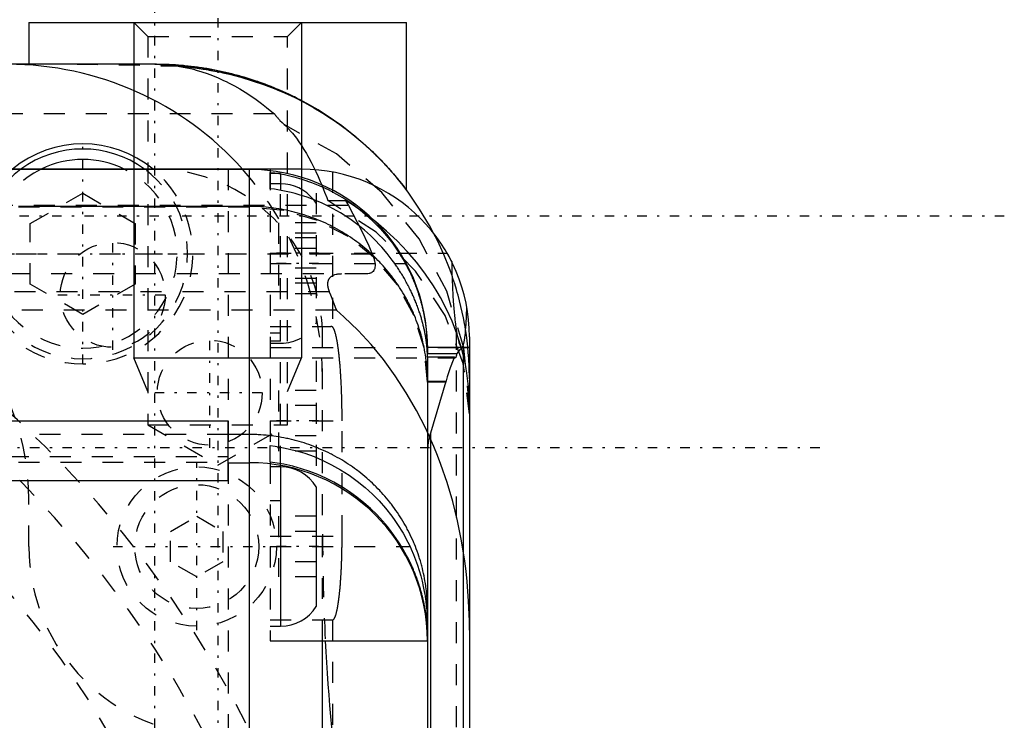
# Model space of a CAD drawing. Extents: x -128 to 128, y -5 to 816.
# Tile 23 of 24: x 36 to 82, y 704 to 737. Entities that reach past the tile are written whole.
import ezdxf

# ---------------------------------------------------------------- set-up
doc = ezdxf.new("R2010")
doc.units = 0
doc.linetypes.add('CENTER', pattern=[1.5, 0.45, -0.5, 0.05, -0.5])
doc.linetypes.add('DASHED', pattern=[2, 1, -1])
for name, color, linetype in [('AM_0', 7, 'CONTINUOUS'), ('AM_10', 7, 'CONTINUOUS'), ('AM_3', 7, 'DASHED'), ('AM_7', 7, 'CENTER')]:
    doc.layers.add(name, color=color, linetype=linetype)

msp = doc.modelspace()

# ---------------------------------------------------------------- linework, layer by layer
at = {"layer": 'AM_0', "color": 7, "linetype": 'CONTINUOUS'}
for p, q in [((36, 737), (36, 735)), ((36, 737), (54, 737)), ((54, 729), (54, 737)), ((42, 735), (29.5, 735)), ((49, 730), (27.986, 730)), ((46.5, 729.986), (27.986, 729.986)), ((46.5, 729.986), (46.5, 630.014)), ((47.5, 729.065), (47.5, 729.847)), ((48, 729.3), (47.5, 729.3)), ((48, 729.3), (48, 728.992)), ((46.5, 728.223), (35.5, 728.223)), ((53.44, 725.5), (53.947, 725.5)), ((57, 722), (57, 638)), ((57, 721.486), (55, 721.486)), ((55, 721.486), (55, 721.202)), ((56.696, 721.476), (56.696, 638.524)), ((57, 721.476), (56.696, 721.476)), ((55, 721.202), (56.394, 721.202)), ((55, 721.032), (55, 680.824)), ((56.296, 721.032), (55, 721.032)), ((55.874, 719.878), (55, 719.878)), ((55.874, 719.878), (55.137, 717.414)), ((55.875, 719.846), (55.874, 719.878)), ((31, 718), (45.5, 718)), ((45.5, 715.139), (45.5, 718)), ((46.5, 717.346), (45.5, 717.346)), ((55.137, 717.414), (55.137, 642.586)), ((47.5, 716.029), (47.5, 716.815)), ((45.5, 716), (46.5, 716)), ((48, 715.8), (47.5, 715.8)), ((48, 715.8), (48, 708.2)), ((45.5, 715.139), (31, 715.139)), ((49.7, 714.854), (49.7, 709.146)), ((53.763, 712), (54.169, 712)), ((47.5, 708.2), (48, 708.2)), ((47.5, 707.5), (55, 707.5)), ((50, 684.5), (50, 707.5))]:
    msp.add_line(p, q, dxfattribs=at)
for points in [[(55.309, 726.919, 0), (55.093, 727.32, 0), (54.625, 728.099, 0), (54.111, 728.85, 0), (53.838, 729.213, 0), (53.553, 729.567, 0), (52.952, 730.25, 0), (52.311, 730.894, 0), (51.632, 731.499, 0), (50.917, 732.062, 0), (50.17, 732.58, 0), (49.785, 732.822, 0), (49.393, 733.052, 0), (48.927, 733.305, 0), (48.792, 733.374, 0), (48.656, 733.442, 0), (48.588, 733.476, 0), (48.52, 733.509, 0), (48.383, 733.574, 0), (48.246, 733.638, 0), (48.108, 733.7, 0), (47.969, 733.761, 0), (47.83, 733.821, 0), (47.76, 733.85, 0), (47.69, 733.879, 0), (47.549, 733.936, 0), (47.408, 733.991, 0), (47.266, 734.045, 0), (47.124, 734.098, 0), (46.981, 734.149, 0), (46.91, 734.174, 0), (46.838, 734.198, 0), (46.694, 734.246, 0), (46.55, 734.293, 0), (46.406, 734.338, 0), (46.26, 734.382, 0), (46.115, 734.425, 0), (46.042, 734.445, 0), (45.969, 734.465, 0), (45.823, 734.505, 0), (45.676, 734.543, 0), (45.529, 734.579, 0), (45.381, 734.614, 0), (45.233, 734.647, 0), (45.159, 734.664, 0), (45.085, 734.679, 0), (44.937, 734.71, 0), (44.788, 734.739, 0), (44.713, 734.753, 0), (44.639, 734.766, 0), (44.489, 734.792, 0), (44.34, 734.816, 0), (44.265, 734.828, 0), (44.19, 734.839, 0), (44.04, 734.861, 0), (43.89, 734.88, 0), (43.739, 734.899, 0), (43.589, 734.916, 0), (43.438, 734.931, 0), (43.362, 734.938, 0), (43.287, 734.945, 0), (43.136, 734.957, 0), (42.985, 734.968, 0), (42.833, 734.977, 0), (42.682, 734.984, 0), (42.53, 734.991, 0), (42.455, 734.993, 0), (42.379, 734.995, 0), (42.227, 734.998, 0), (42.076, 735, 0), (42, 735, 0)], [(47.5, 729.847, 0), (47.726, 729.817, 0), (48.178, 729.739, 0), (48.624, 729.636, 0), (48.844, 729.576, 0), (49.06, 729.511, 0), (49.477, 729.367, 0), (49.873, 729.208, 0), (50.269, 729.024, 0), (50.666, 728.814, 0), (51.058, 728.58, 0), (51.25, 728.454, 0), (51.439, 728.323, 0), (51.803, 728.048, 0), (52.145, 727.759, 0), (52.461, 727.463, 0), (52.759, 727.155, 0), (53.05, 726.82, 0), (53.192, 726.644, 0), (53.33, 726.463, 0), (53.593, 726.087, 0), (53.835, 725.698, 0), (53.947, 725.5, 0)], [(53.44, 725.5, 0), (53.321, 725.665, 0), (53.075, 725.983, 0), (52.819, 726.284, 0), (52.689, 726.427, 0), (52.557, 726.565, 0), (52.287, 726.83, 0), (51.996, 727.091, 0), (51.686, 727.343, 0), (51.361, 727.584, 0), (51.022, 727.81, 0), (50.85, 727.917, 0), (50.675, 728.019, 0), (50.324, 728.208, 0), (49.973, 728.376, 0), (49.626, 728.524, 0), (49.264, 728.659, 0), (48.887, 728.78, 0), (48.694, 728.834, 0), (48.498, 728.885, 0), (48.1, 728.972, 0), (47.7, 729.039, 0), (47.5, 729.065, 0)], [(55, 719.878, 0), (55, 719.939, 0), (54.998, 720.06, 0), (54.994, 720.182, 0), (54.992, 720.242, 0), (54.989, 720.303, 0), (54.982, 720.424, 0), (54.973, 720.545, 0), (54.962, 720.666, 0), (54.949, 720.787, 0), (54.935, 720.907, 0), (54.927, 720.967, 0), (54.919, 721.028, 0), (54.901, 721.148, 0), (54.881, 721.268, 0), (54.86, 721.387, 0), (54.837, 721.506, 0), (54.812, 721.625, 0), (54.799, 721.684, 0), (54.785, 721.744, 0), (54.756, 721.862, 0), (54.726, 721.979, 0), (54.71, 722.038, 0), (54.694, 722.097, 0), (54.66, 722.213, 0), (54.625, 722.33, 0), (54.607, 722.388, 0), (54.588, 722.445, 0), (54.549, 722.561, 0), (54.508, 722.675, 0), (54.466, 722.789, 0), (54.422, 722.903, 0), (54.376, 723.016, 0), (54.353, 723.072, 0), (54.329, 723.128, 0), (54.28, 723.239, 0), (54.23, 723.35, 0), (54.177, 723.46, 0), (54.123, 723.569, 0), (54.068, 723.678, 0), (54.04, 723.732, 0), (54.011, 723.785, 0), (53.952, 723.892, 0), (53.892, 723.998, 0), (53.83, 724.103, 0), (53.767, 724.208, 0), (53.702, 724.311, 0), (53.669, 724.362, 0), (53.635, 724.413, 0), (53.567, 724.515, 0), (53.498, 724.615, 0), (53.427, 724.714, 0), (53.355, 724.813, 0), (53.281, 724.91, 0), (53.244, 724.958, 0), (53.206, 725.007, 0), (53.129, 725.102, 0), (53.051, 725.196, 0), (52.971, 725.289, 0), (52.891, 725.381, 0), (52.808, 725.471, 0), (52.767, 725.516, 0), (52.725, 725.561, 0), (52.64, 725.649, 0), (52.554, 725.736, 0), (52.51, 725.779, 0), (52.467, 725.822, 0), (52.378, 725.907, 0), (52.288, 725.99, 0), (52.243, 726.031, 0), (52.197, 726.072, 0), (52.104, 726.153, 0), (52.011, 726.232, 0), (51.916, 726.31, 0), (51.82, 726.387, 0), (51.723, 726.462, 0), (51.674, 726.499, 0), (51.625, 726.536, 0), (51.526, 726.608, 0), (51.426, 726.679, 0), (51.325, 726.749, 0), (51.222, 726.817, 0), (51.119, 726.884, 0), (51.067, 726.917, 0), (51.015, 726.949, 0), (50.91, 727.013, 0), (50.803, 727.075, 0), (50.696, 727.136, 0), (50.588, 727.195, 0), (50.48, 727.252, 0), (50.425, 727.281, 0), (50.37, 727.308, 0), (50.259, 727.363, 0), (50.148, 727.416, 0), (50.036, 727.467, 0), (49.923, 727.517, 0), (49.81, 727.565, 0), (49.753, 727.588, 0), (49.696, 727.611, 0), (49.581, 727.656, 0), (49.465, 727.699, 0), (49.349, 727.741, 0), (49.232, 727.781, 0), (49.115, 727.819, 0), (49.056, 727.837, 0), (48.997, 727.855, 0), (48.879, 727.89, 0), (48.76, 727.923, 0), (48.7, 727.939, 0), (48.64, 727.955, 0), (48.52, 727.984, 0), (48.4, 728.012, 0), (48.34, 728.026, 0), (48.279, 728.039, 0), (48.158, 728.063, 0), (48.037, 728.086, 0), (47.915, 728.107, 0), (47.793, 728.126, 0), (47.671, 728.144, 0), (47.609, 728.152, 0), (47.548, 728.16, 0), (47.425, 728.174, 0), (47.302, 728.186, 0), (47.179, 728.197, 0), (47.056, 728.206, 0), (46.933, 728.213, 0), (46.871, 728.216, 0), (46.809, 728.218, 0), (46.685, 728.222, 0), (46.562, 728.223, 0), (46.5, 728.223, 0)], [(55.928, 726, 0), (55.968, 725.929, 0), (56.047, 725.788, 0), (56.121, 725.645, 0), (56.157, 725.574, 0)], [(55, 721.032, 0), (55, 721.036, 0), (55, 721.045, 0), (55, 721.054, 0), (55, 721.059, 0), (55, 721.064, 0), (55, 721.076, 0), (55, 721.088, 0), (54.999, 721.1, 0), (54.999, 721.114, 0), (54.999, 721.129, 0), (54.998, 721.136, 0), (54.998, 721.144, 0), (54.998, 721.161, 0), (54.997, 721.178, 0), (54.996, 721.196, 0), (54.996, 721.215, 0), (54.995, 721.235, 0), (54.994, 721.245, 0), (54.994, 721.255, 0), (54.993, 721.277, 0), (54.992, 721.299, 0), (54.991, 721.311, 0), (54.99, 721.322, 0), (54.989, 721.346, 0), (54.987, 721.371, 0), (54.986, 721.384, 0), (54.985, 721.397, 0), (54.983, 721.423, 0), (54.981, 721.45, 0), (54.979, 721.478, 0), (54.976, 721.507, 0), (54.973, 721.536, 0), (54.972, 721.551, 0), (54.97, 721.567, 0), (54.967, 721.598, 0), (54.964, 721.63, 0), (54.96, 721.662, 0), (54.956, 721.696, 0), (54.952, 721.73, 0), (54.949, 721.747, 0), (54.947, 721.765, 0), (54.942, 721.8, 0), (54.937, 721.837, 0), (54.932, 721.874, 0), (54.926, 721.911, 0), (54.92, 721.95, 0), (54.917, 721.969, 0), (54.914, 721.989, 0), (54.907, 722.028, 0), (54.9, 722.068, 0), (54.893, 722.109, 0), (54.885, 722.151, 0), (54.877, 722.193, 0), (54.873, 722.214, 0), (54.869, 722.235, 0), (54.86, 722.279, 0), (54.851, 722.322, 0), (54.841, 722.367, 0), (54.832, 722.412, 0), (54.821, 722.457, 0), (54.816, 722.48, 0), (54.81, 722.503, 0), (54.799, 722.55, 0), (54.787, 722.597, 0), (54.781, 722.62, 0), (54.775, 722.644, 0), (54.763, 722.692, 0), (54.75, 722.741, 0), (54.743, 722.765, 0), (54.736, 722.79, 0), (54.722, 722.84, 0), (54.708, 722.89, 0), (54.693, 722.94, 0), (54.678, 722.991, 0), (54.662, 723.042, 0), (54.654, 723.068, 0), (54.645, 723.094, 0), (54.628, 723.146, 0), (54.611, 723.198, 0), (54.593, 723.25, 0), (54.575, 723.303, 0), (54.556, 723.356, 0), (54.547, 723.382, 0), (54.537, 723.409, 0), (54.517, 723.462, 0), (54.497, 723.516, 0), (54.477, 723.57, 0), (54.455, 723.624, 0), (54.434, 723.678, 0), (54.423, 723.705, 0), (54.411, 723.733, 0), (54.389, 723.787, 0), (54.365, 723.842, 0), (54.342, 723.897, 0), (54.317, 723.952, 0), (54.293, 724.007, 0), (54.28, 724.035, 0), (54.268, 724.062, 0), (54.242, 724.118, 0), (54.216, 724.173, 0), (54.189, 724.228, 0), (54.162, 724.283, 0), (54.135, 724.338, 0), (54.121, 724.366, 0), (54.107, 724.393, 0), (54.078, 724.448, 0), (54.049, 724.504, 0), (54.035, 724.531, 0), (54.02, 724.559, 0), (53.99, 724.614, 0), (53.96, 724.669, 0), (53.945, 724.696, 0), (53.929, 724.723, 0), (53.898, 724.778, 0), (53.867, 724.833, 0), (53.835, 724.887, 0), (53.803, 724.941, 0), (53.77, 724.995, 0), (53.753, 725.022, 0), (53.737, 725.049, 0), (53.703, 725.103, 0), (53.669, 725.157, 0), (53.635, 725.21, 0), (53.6, 725.263, 0), (53.565, 725.316, 0), (53.548, 725.343, 0), (53.53, 725.369, 0), (53.494, 725.422, 0), (53.458, 725.474, 0), (53.44, 725.5, 0)], [(53.947, 725.5, 0), (53.96, 725.476, 0), (53.986, 725.428, 0), (54.012, 725.38, 0), (54.025, 725.355, 0), (54.037, 725.331, 0), (54.062, 725.283, 0), (54.087, 725.234, 0), (54.111, 725.185, 0), (54.136, 725.136, 0), (54.159, 725.087, 0), (54.171, 725.063, 0), (54.183, 725.038, 0), (54.206, 724.989, 0), (54.228, 724.939, 0), (54.251, 724.89, 0), (54.273, 724.84, 0), (54.294, 724.79, 0), (54.305, 724.766, 0), (54.315, 724.741, 0), (54.336, 724.691, 0), (54.357, 724.641, 0), (54.367, 724.616, 0), (54.377, 724.591, 0), (54.397, 724.542, 0), (54.416, 724.492, 0), (54.426, 724.467, 0), (54.435, 724.442, 0), (54.454, 724.392, 0), (54.472, 724.343, 0), (54.49, 724.293, 0), (54.508, 724.243, 0), (54.525, 724.194, 0), (54.534, 724.169, 0), (54.542, 724.144, 0), (54.559, 724.095, 0), (54.575, 724.045, 0), (54.591, 723.996, 0), (54.606, 723.946, 0), (54.621, 723.897, 0), (54.629, 723.873, 0), (54.636, 723.848, 0), (54.65, 723.799, 0), (54.664, 723.751, 0), (54.678, 723.702, 0), (54.691, 723.654, 0), (54.704, 723.606, 0), (54.71, 723.582, 0), (54.716, 723.558, 0), (54.728, 723.511, 0), (54.74, 723.463, 0), (54.752, 723.416, 0), (54.763, 723.369, 0), (54.774, 723.323, 0), (54.779, 723.299, 0), (54.784, 723.276, 0), (54.794, 723.23, 0), (54.804, 723.184, 0), (54.814, 723.139, 0), (54.823, 723.094, 0), (54.832, 723.049, 0), (54.836, 723.026, 0), (54.84, 723.004, 0), (54.849, 722.96, 0), (54.857, 722.916, 0), (54.86, 722.894, 0), (54.864, 722.872, 0), (54.872, 722.828, 0), (54.879, 722.785, 0), (54.882, 722.764, 0), (54.886, 722.743, 0), (54.892, 722.7, 0), (54.899, 722.658, 0), (54.905, 722.616, 0), (54.911, 722.575, 0), (54.916, 722.534, 0), (54.919, 722.513, 0), (54.922, 722.493, 0), (54.927, 722.453, 0), (54.932, 722.413, 0), (54.936, 722.374, 0), (54.941, 722.335, 0), (54.945, 722.297, 0), (54.947, 722.278, 0), (54.949, 722.259, 0), (54.953, 722.221, 0), (54.956, 722.184, 0), (54.96, 722.148, 0), (54.963, 722.112, 0), (54.966, 722.076, 0), (54.967, 722.059, 0), (54.969, 722.041, 0), (54.971, 722.007, 0), (54.974, 721.973, 0), (54.976, 721.939, 0), (54.979, 721.906, 0), (54.981, 721.874, 0), (54.982, 721.858, 0), (54.982, 721.842, 0), (54.984, 721.811, 0), (54.986, 721.78, 0), (54.987, 721.749, 0), (54.989, 721.72, 0), (54.99, 721.69, 0), (54.991, 721.676, 0), (54.991, 721.662, 0), (54.992, 721.633, 0), (54.993, 721.606, 0), (54.994, 721.592, 0), (54.994, 721.579, 0), (54.995, 721.552, 0), (54.996, 721.526, 0), (54.996, 721.514, 0), (54.997, 721.501, 0), (54.997, 721.476, 0), (54.998, 721.452, 0), (54.998, 721.429, 0), (54.998, 721.406, 0), (54.999, 721.383, 0), (54.999, 721.372, 0), (54.999, 721.362, 0), (54.999, 721.34, 0), (55, 721.32, 0), (55, 721.3, 0), (55, 721.281, 0), (55, 721.262, 0), (55, 721.253, 0), (55, 721.244, 0), (55, 721.227, 0), (55, 721.21, 0), (55, 721.202, 0)], [(56.696, 721.476, 0), (56.646, 721.456, 0), (56.545, 721.385, 0), (56.444, 721.273, 0), (56.394, 721.202, 0)], [(56.296, 721.032, 0), (56.225, 720.886, 0), (56.085, 720.531, 0), (55.944, 720.094, 0), (55.875, 719.846, 0)], [(56.324, 721, 0), (56.32, 721.001, 0), (56.31, 721.008, 0), (56.301, 721.023, 0), (56.296, 721.032, 0)], [(56.394, 721.202, 0), (56.392, 721.191, 0), (56.388, 721.17, 0), (56.385, 721.15, 0), (56.383, 721.141, 0), (56.381, 721.131, 0), (56.377, 721.114, 0), (56.373, 721.098, 0), (56.369, 721.083, 0), (56.365, 721.069, 0), (56.362, 721.057, 0), (56.36, 721.051, 0), (56.358, 721.045, 0), (56.354, 721.035, 0), (56.35, 721.027, 0), (56.346, 721.019, 0), (56.342, 721.013, 0), (56.338, 721.008, 0), (56.336, 721.006, 0), (56.334, 721.004, 0), (56.33, 721.001, 0), (56.326, 721, 0), (56.324, 721, 0)], [(55, 708.967, 0), (55, 709.028, 0), (54.998, 709.15, 0), (54.994, 709.272, 0), (54.992, 709.333, 0), (54.989, 709.394, 0), (54.982, 709.516, 0), (54.973, 709.638, 0), (54.962, 709.759, 0), (54.949, 709.881, 0), (54.935, 710.002, 0), (54.927, 710.062, 0), (54.919, 710.122, 0), (54.901, 710.243, 0), (54.881, 710.363, 0), (54.86, 710.483, 0), (54.836, 710.603, 0), (54.811, 710.722, 0), (54.798, 710.781, 0), (54.785, 710.841, 0), (54.756, 710.959, 0), (54.726, 711.077, 0), (54.71, 711.136, 0), (54.694, 711.195, 0), (54.66, 711.312, 0), (54.625, 711.428, 0), (54.607, 711.487, 0), (54.588, 711.545, 0), (54.549, 711.66, 0), (54.508, 711.775, 0), (54.466, 711.89, 0), (54.422, 712.004, 0), (54.376, 712.118, 0), (54.353, 712.174, 0), (54.329, 712.23, 0), (54.28, 712.343, 0), (54.229, 712.454, 0), (54.177, 712.565, 0), (54.123, 712.674, 0), (54.067, 712.783, 0), (54.039, 712.838, 0), (54.01, 712.892, 0), (53.951, 712.999, 0), (53.891, 713.105, 0), (53.829, 713.21, 0), (53.766, 713.315, 0), (53.701, 713.419, 0), (53.668, 713.47, 0), (53.635, 713.521, 0), (53.567, 713.623, 0), (53.498, 713.723, 0), (53.427, 713.823, 0), (53.355, 713.922, 0), (53.281, 714.019, 0), (53.243, 714.068, 0), (53.206, 714.116, 0), (53.129, 714.211, 0), (53.051, 714.306, 0), (52.972, 714.399, 0), (52.891, 714.491, 0), (52.809, 714.582, 0), (52.767, 714.628, 0), (52.725, 714.672, 0), (52.64, 714.761, 0), (52.554, 714.849, 0), (52.51, 714.892, 0), (52.466, 714.935, 0), (52.377, 715.02, 0), (52.287, 715.104, 0), (52.242, 715.146, 0), (52.196, 715.187, 0), (52.103, 715.268, 0), (52.01, 715.347, 0), (51.915, 715.426, 0), (51.819, 715.503, 0), (51.722, 715.578, 0), (51.673, 715.615, 0), (51.624, 715.652, 0), (51.525, 715.725, 0), (51.425, 715.796, 0), (51.324, 715.866, 0), (51.222, 715.934, 0), (51.119, 716.001, 0), (51.067, 716.034, 0), (51.015, 716.066, 0), (50.91, 716.13, 0), (50.804, 716.193, 0), (50.697, 716.254, 0), (50.589, 716.313, 0), (50.48, 716.371, 0), (50.425, 716.399, 0), (50.37, 716.427, 0), (50.26, 716.482, 0), (50.149, 716.535, 0), (50.037, 716.586, 0), (49.924, 716.636, 0), (49.81, 716.685, 0), (49.753, 716.708, 0), (49.695, 716.731, 0), (49.58, 716.777, 0), (49.464, 716.82, 0), (49.348, 716.862, 0), (49.231, 716.902, 0), (49.114, 716.94, 0), (49.055, 716.959, 0), (48.996, 716.977, 0), (48.877, 717.012, 0), (48.759, 717.045, 0), (48.699, 717.061, 0), (48.639, 717.076, 0), (48.52, 717.106, 0), (48.399, 717.134, 0), (48.339, 717.148, 0), (48.279, 717.16, 0), (48.158, 717.185, 0), (48.037, 717.208, 0), (47.915, 717.229, 0), (47.793, 717.248, 0), (47.671, 717.266, 0), (47.61, 717.274, 0), (47.549, 717.282, 0), (47.426, 717.296, 0), (47.303, 717.309, 0), (47.18, 717.319, 0), (47.057, 717.328, 0), (46.933, 717.335, 0), (46.872, 717.338, 0), (46.81, 717.34, 0), (46.686, 717.344, 0), (46.562, 717.346, 0), (46.5, 717.346, 0)], [(55.137, 717.414, 0), (55.095, 717.261, 0), (55.034, 716.956, 0), (55.004, 716.651, 0), (55, 716.498, 0)], [(47.5, 716.815, 0), (47.74, 716.783, 0), (48.22, 716.698, 0), (48.694, 716.584, 0), (48.926, 716.518, 0), (49.153, 716.447, 0), (49.591, 716.288, 0), (50.009, 716.11, 0), (50.43, 715.903, 0), (50.85, 715.667, 0), (51.261, 715.404, 0), (51.461, 715.263, 0), (51.656, 715.118, 0), (52.027, 714.815, 0), (52.372, 714.501, 0), (52.69, 714.177, 0), (53.001, 713.826, 0), (53.299, 713.447, 0), (53.442, 713.25, 0), (53.579, 713.048, 0), (53.835, 712.634, 0), (54.065, 712.212, 0), (54.169, 712, 0)], [(53.763, 712, 0), (53.647, 712.186, 0), (53.401, 712.548, 0), (53.137, 712.895, 0), (53.001, 713.062, 0), (52.862, 713.223, 0), (52.58, 713.527, 0), (52.288, 713.812, 0), (51.972, 714.091, 0), (51.634, 714.361, 0), (51.278, 714.617, 0), (51.095, 714.738, 0), (50.91, 714.854, 0), (50.533, 715.07, 0), (50.153, 715.262, 0), (49.777, 715.431, 0), (49.395, 715.58, 0), (48.992, 715.714, 0), (48.785, 715.775, 0), (48.575, 715.831, 0), (48.147, 715.927, 0), (47.716, 716.001, 0), (47.5, 716.029, 0)], [(55, 707.742, 0), (55, 707.751, 0), (55, 707.769, 0), (55, 707.787, 0), (55, 707.797, 0), (55, 707.807, 0), (54.999, 707.826, 0), (54.999, 707.847, 0), (54.999, 707.868, 0), (54.998, 707.889, 0), (54.998, 707.912, 0), (54.997, 707.923, 0), (54.997, 707.934, 0), (54.996, 707.958, 0), (54.996, 707.981, 0), (54.995, 708.006, 0), (54.994, 708.031, 0), (54.992, 708.057, 0), (54.992, 708.07, 0), (54.991, 708.083, 0), (54.99, 708.11, 0), (54.988, 708.137, 0), (54.987, 708.151, 0), (54.987, 708.165, 0), (54.985, 708.193, 0), (54.983, 708.222, 0), (54.982, 708.237, 0), (54.981, 708.252, 0), (54.978, 708.282, 0), (54.976, 708.312, 0), (54.973, 708.343, 0), (54.971, 708.375, 0), (54.968, 708.407, 0), (54.966, 708.423, 0), (54.965, 708.439, 0), (54.961, 708.472, 0), (54.958, 708.506, 0), (54.954, 708.54, 0), (54.95, 708.574, 0), (54.946, 708.609, 0), (54.944, 708.627, 0), (54.942, 708.644, 0), (54.937, 708.68, 0), (54.932, 708.717, 0), (54.927, 708.753, 0), (54.922, 708.791, 0), (54.917, 708.828, 0), (54.914, 708.847, 0), (54.911, 708.866, 0), (54.905, 708.905, 0), (54.899, 708.944, 0), (54.892, 708.983, 0), (54.885, 709.023, 0), (54.878, 709.064, 0), (54.875, 709.084, 0), (54.871, 709.104, 0), (54.863, 709.145, 0), (54.856, 709.186, 0), (54.847, 709.228, 0), (54.839, 709.27, 0), (54.83, 709.312, 0), (54.826, 709.333, 0), (54.821, 709.354, 0), (54.812, 709.397, 0), (54.802, 709.44, 0), (54.797, 709.462, 0), (54.792, 709.484, 0), (54.782, 709.527, 0), (54.771, 709.571, 0), (54.766, 709.593, 0), (54.761, 709.615, 0), (54.749, 709.66, 0), (54.738, 709.704, 0), (54.726, 709.749, 0), (54.714, 709.795, 0), (54.701, 709.84, 0), (54.695, 709.863, 0), (54.688, 709.886, 0), (54.675, 709.932, 0), (54.662, 709.978, 0), (54.648, 710.024, 0), (54.633, 710.071, 0), (54.619, 710.117, 0), (54.611, 710.141, 0), (54.604, 710.164, 0), (54.589, 710.211, 0), (54.573, 710.259, 0), (54.557, 710.306, 0), (54.54, 710.354, 0), (54.523, 710.402, 0), (54.515, 710.426, 0), (54.506, 710.45, 0), (54.489, 710.498, 0), (54.471, 710.546, 0), (54.453, 710.594, 0), (54.434, 710.642, 0), (54.415, 710.69, 0), (54.406, 710.714, 0), (54.396, 710.738, 0), (54.376, 710.786, 0), (54.357, 710.834, 0), (54.336, 710.883, 0), (54.316, 710.931, 0), (54.295, 710.979, 0), (54.284, 711.003, 0), (54.273, 711.027, 0), (54.252, 711.075, 0), (54.23, 711.124, 0), (54.218, 711.148, 0), (54.207, 711.172, 0), (54.184, 711.22, 0), (54.161, 711.268, 0), (54.15, 711.292, 0), (54.138, 711.316, 0), (54.114, 711.364, 0), (54.09, 711.412, 0), (54.004, 711.579, 0), (53.846, 711.861, 0), (53.763, 712, 0)], [(54.169, 712, 0), (54.227, 711.875, 0), (54.336, 711.622, 0), (54.437, 711.366, 0), (54.484, 711.238, 0), (54.528, 711.11, 0), (54.61, 710.853, 0), (54.682, 710.598, 0), (54.745, 710.347, 0), (54.8, 710.101, 0), (54.846, 709.86, 0), (54.867, 709.742, 0), (54.885, 709.626, 0), (54.917, 709.398, 0), (54.943, 709.179, 0), (54.963, 708.971, 0), (54.977, 708.774, 0), (54.988, 708.589, 0), (54.991, 708.501, 0), (54.994, 708.416, 0), (54.998, 708.256, 0), (55, 708.111, 0), (55, 708.043, 0)]]:
    msp.add_polyline3d(points, dxfattribs=at)
for centre, radius, start, end in [((35, 720), 15, 41.8103, 90), ((38.565, 725.96), 5.25, 50.3111, 129.6889), ((38.565, 725.96), 5, 53.901, 126.099), ((38.565, 725.96), 4.5, 63.8675, 116.1325), ((46.5, 721.486), 8.5, 0, 90), ((49, 722), 8, 0, 90), ((48, 727.3), 2, 38.6501, 90), ((46.5, 707.5), 8.5, 0, 90), ((48, 713.8), 2, 31.7883, 90), ((48, 710.2), 2, 270, 328.2117), ((150, 712.59), 100, 182.91762, 192.3608)]:
    msp.add_arc(centre, radius, start, end, dxfattribs=at)
at = {"layer": 'AM_10', "color": 7, "linetype": 'CONTINUOUS'}
for p, q in [((41, 737), (41, 721)), ((49, 737), (49, 721)), ((41.676, 719.4), (41, 721)), ((41, 721), (49, 721)), ((48.323, 719.4), (49, 721))]:
    msp.add_line(p, q, dxfattribs=at)
at = {"layer": 'AM_3', "color": 6, "linetype": 'DASHED'}
for p, q in [((41, 737), (41.676, 736.323)), ((48.323, 736.323), (49, 737)), ((41.676, 736.323), (41.676, 717.8)), ((41.676, 736.323), (48.323, 736.323)), ((48.323, 717.8), (48.323, 736.323)), ((38.292, 735), (43.05, 734.922)), ((47.71, 732.63), (28.466, 732.63)), ((45.5, 730), (45.5, 630)), ((47.5, 730), (47.5, 707.5)), ((48, 729.8), (47.5, 729.8)), ((48, 729.8), (48, 729.3)), ((50.468, 729.864), (50.468, 722.479)), ((48, 715.8), (48, 728.992)), ((36.065, 727.403), (38.565, 728.847)), ((38.565, 728.847), (41.065, 727.403)), ((49.7, 728.854), (49.7, 722.646)), ((51.233, 728.264), (-51.233, 728.264)), ((46.5, 728.19), (35.5, 728.19)), ((50.246, 728.506), (51.096, 728.506)), ((51.096, 728.506), (51.233, 728.264)), ((36.065, 724.517), (36.065, 727.403)), ((41.065, 727.403), (41.065, 724.517)), ((49.7, 727.443), (47.9, 727.443)), ((47.9, 727.443), (47.9, 724.057)), ((49.7, 726.943), (47.9, 726.943)), ((49.7, 726.722), (47.9, 726.722)), ((49.7, 726.222), (47.9, 726.222)), ((52.368, 725.947), (-52.368, 725.947)), ((47.5, 726), (55.928, 726)), ((47.5, 725.5), (53.44, 725.5)), ((49.7, 725.278), (47.9, 725.278)), ((52.057, 725), (-52.057, 725)), ((49.7, 724.778), (47.9, 724.778)), ((38.565, 723.073), (36.065, 724.517)), ((41.065, 724.517), (38.565, 723.073)), ((49.7, 724.557), (47.9, 724.557)), ((50.319, 724.155), (-50.319, 724.155)), ((49.7, 724.057), (47.9, 724.057)), ((50.657, 723.271), (31.856, 723.271)), ((47.5, 722.5), (50.399, 722.5)), ((47.5, 722.2), (48, 722.2)), ((50, 707.5), (50, 722)), ((56.361, 722.39), (56.361, 637.61)), ((48, 721.8), (47.5, 721.8)), ((47.5, 721.7), (48, 721.7)), ((47.5, 721.5), (56.63, 721.5)), ((47.5, 721), (56.324, 721)), ((49.7, 720.854), (49.7, 715.146)), ((55.875, 719.846), (55, 719.846)), ((47.9, 719.443), (47.9, 716.557)), ((49.7, 719.443), (47.9, 719.443)), ((49.7, 718.722), (47.9, 718.722)), ((41.676, 717.8), (48.323, 717.8)), ((41.676, 717.8), (45, 715.881)), ((45, 715.881), (48.323, 717.8)), ((47.5, 718), (50.93, 718)), ((50.93, 712.5), (50.93, 718)), ((45.5, 717.346), (35.5, 717.346)), ((49.7, 717.278), (47.9, 717.278)), ((49.7, 716.557), (47.9, 716.557)), ((31, 716.303), (45.5, 716.303)), ((35.5, 716.019), (45.5, 716.019)), ((36, 712), (36, 714.2)), ((47.5, 714.2), (48, 714.2)), ((42.75, 712.722), (44, 713.443)), ((44, 713.443), (45.25, 712.722)), ((47.9, 713.443), (47.9, 710.557)), ((49.7, 713.443), (47.9, 713.443)), ((42.75, 711.278), (42.75, 712.722)), ((45.25, 712.722), (45.25, 711.278)), ((49.7, 712.722), (47.9, 712.722)), ((47.5, 712.5), (50.93, 712.5)), ((47.5, 712), (53.763, 712)), ((44, 710.557), (42.75, 711.278)), ((45.25, 711.278), (44, 710.557)), ((49.7, 711.278), (47.9, 711.278)), ((49.7, 710.557), (47.9, 710.557)), ((47.5, 708.5), (50.475, 708.5)), ((50.468, 708.5), (50.468, 646.479))]:
    msp.add_line(p, q, dxfattribs=at)
for points in [[(57, 718.678), (56.727, 721.48), (55.918, 724.179), (54.602, 726.679), (52.828, 728.887), (50.66, 730.724), (48.176, 732.122)], [(55, 719.846), (54.837, 721.474), (54.353, 723.039), (53.567, 724.481), (52.51, 725.746), (51.222, 726.783), (49.753, 727.555), (48.158, 728.029), (46.5, 728.19)], [(57, 718.335), (56.708, 720.727), (55.842, 723.026), (54.437, 725.142), (52.547, 726.993), (50.246, 728.506)]]:
    msp.add_lwpolyline(points, dxfattribs=at)
for points in [[(42, 735, 0), (42.082, 735, 0), (42.247, 734.998, 0), (42.413, 734.994, 0), (42.496, 734.992, 0), (42.58, 734.989, 0), (42.747, 734.981, 0), (42.914, 734.972, 0), (43.082, 734.961, 0), (43.25, 734.948, 0), (43.419, 734.933, 0), (43.503, 734.925, 0), (43.587, 734.916, 0), (43.755, 734.897, 0), (43.922, 734.876, 0), (44.09, 734.854, 0), (44.256, 734.829, 0), (44.422, 734.803, 0), (44.505, 734.789, 0), (44.587, 734.775, 0), (44.752, 734.745, 0), (44.915, 734.714, 0), (44.996, 734.698, 0), (45.077, 734.681, 0), (45.239, 734.646, 0), (45.401, 734.609, 0), (45.482, 734.59, 0), (45.563, 734.571, 0), (45.726, 734.53, 0), (45.888, 734.487, 0), (46.05, 734.443, 0), (46.211, 734.397, 0), (46.373, 734.348, 0), (46.453, 734.324, 0), (46.534, 734.299, 0), (46.694, 734.247, 0), (46.853, 734.193, 0), (47.012, 734.138, 0), (47.17, 734.081, 0), (47.327, 734.022, 0), (47.406, 733.992, 0), (47.484, 733.962, 0), (47.639, 733.9, 0), (47.793, 733.836, 0), (47.946, 733.771, 0), (48.097, 733.705, 0), (48.248, 733.637, 0), (48.322, 733.602, 0), (48.397, 733.568, 0), (48.544, 733.497, 0), (48.69, 733.425, 0), (48.835, 733.352, 0), (48.978, 733.278, 0), (49.119, 733.203, 0), (49.189, 733.165, 0), (49.259, 733.127, 0), (49.396, 733.05, 0), (49.532, 732.972, 0), (49.667, 732.893, 0), (49.799, 732.813, 0), (49.929, 732.733, 0), (49.994, 732.692, 0), (50.058, 732.652, 0), (50.184, 732.571, 0), (50.309, 732.489, 0), (50.37, 732.448, 0), (50.431, 732.406, 0), (50.551, 732.324, 0), (50.669, 732.241, 0), (50.727, 732.2, 0), (50.785, 732.158, 0), (50.898, 732.076, 0), (51.01, 731.993, 0), (51.119, 731.91, 0), (51.225, 731.828, 0), (51.33, 731.745, 0), (51.381, 731.704, 0), (51.432, 731.664, 0), (51.532, 731.582, 0), (51.631, 731.5, 0), (51.728, 731.418, 0), (51.825, 731.335, 0), (51.92, 731.252, 0), (51.967, 731.21, 0), (52.014, 731.168, 0), (52.106, 731.085, 0), (52.197, 731.001, 0), (52.286, 730.918, 0), (52.374, 730.834, 0), (52.46, 730.751, 0), (52.502, 730.71, 0), (52.544, 730.669, 0), (52.626, 730.587, 0), (52.706, 730.506, 0), (52.785, 730.425, 0), (52.861, 730.346, 0), (52.935, 730.267, 0), (52.972, 730.228, 0), (53.008, 730.19, 0), (53.078, 730.114, 0), (53.145, 730.039, 0), (53.211, 729.966, 0), (53.274, 729.895, 0), (53.335, 729.825, 0), (53.364, 729.791, 0), (53.393, 729.757, 0), (53.449, 729.691, 0), (53.502, 729.628, 0), (53.528, 729.597, 0), (53.553, 729.567, 0), (53.602, 729.508, 0), (53.647, 729.452, 0), (53.669, 729.425, 0), (53.691, 729.399, 0), (53.731, 729.348, 0), (53.769, 729.3, 0), (53.804, 729.256, 0), (53.836, 729.215, 0), (53.865, 729.177, 0), (53.879, 729.159, 0), (53.892, 729.142, 0), (53.916, 729.111, 0), (53.937, 729.084, 0), (53.955, 729.06, 0), (53.969, 729.041, 0), (53.982, 729.025, 0), (53.986, 729.018, 0), (53.991, 729.013, 0), (53.997, 729.005, 0), (54, 729.001, 0), (54, 729, 0)], [(43.05, 734.922, 0), (43.096, 734.919, 0), (43.189, 734.911, 0), (43.281, 734.903, 0), (43.327, 734.899, 0), (43.374, 734.894, 0), (43.467, 734.885, 0), (43.56, 734.875, 0), (43.653, 734.864, 0), (43.746, 734.853, 0), (43.839, 734.842, 0), (43.886, 734.836, 0), (43.933, 734.83, 0), (44.026, 734.817, 0), (44.119, 734.803, 0), (44.213, 734.79, 0), (44.306, 734.775, 0), (44.399, 734.76, 0), (44.446, 734.752, 0), (44.493, 734.744, 0), (44.586, 734.728, 0), (44.679, 734.711, 0), (44.726, 734.703, 0), (44.773, 734.694, 0), (44.866, 734.676, 0), (44.959, 734.658, 0), (45.005, 734.648, 0), (45.052, 734.639, 0), (45.145, 734.619, 0), (45.237, 734.599, 0), (45.56, 734.524, 0), (46.109, 734.381, 0), (46.647, 734.219, 0), (47.175, 734.039, 0), (47.689, 733.844, 0), (47.94, 733.74, 0), (48.187, 733.633, 0), (48.671, 733.409, 0), (49.137, 733.172, 0), (49.586, 732.924, 0), (50.016, 732.667, 0), (50.427, 732.401, 0), (50.626, 732.266, 0), (50.819, 732.13, 0), (51.19, 731.853, 0), (51.541, 731.574, 0), (51.708, 731.435, 0)], [(43.05, 734.922, 0), (43.182, 734.902, 0), (43.446, 734.853, 0), (43.709, 734.794, 0), (43.841, 734.761, 0), (43.973, 734.725, 0), (44.235, 734.647, 0), (44.497, 734.559, 0), (44.759, 734.46, 0), (45.02, 734.353, 0), (45.281, 734.235, 0), (45.41, 734.172, 0), (45.54, 734.107, 0), (45.799, 733.97, 0), (46.057, 733.823, 0), (46.315, 733.666, 0), (46.571, 733.5, 0), (46.826, 733.323, 0), (46.953, 733.232, 0), (47.08, 733.137, 0), (47.333, 732.942, 0), (47.585, 732.736, 0), (47.71, 732.63, 0)], [(47.71, 732.63, 0), (47.718, 732.618, 0), (47.734, 732.595, 0), (47.752, 732.571, 0), (47.761, 732.558, 0), (47.771, 732.546, 0), (47.791, 732.521, 0), (47.813, 732.495, 0), (47.836, 732.468, 0), (47.86, 732.441, 0), (47.885, 732.413, 0), (47.898, 732.399, 0), (47.911, 732.385, 0), (47.939, 732.356, 0), (47.967, 732.327, 0), (48.075, 732.219, 0), (48.176, 732.122, 0)], [(48.176, 732.122, 0), (48.242, 732.058, 0), (48.372, 731.925, 0), (48.5, 731.782, 0), (48.563, 731.708, 0), (48.626, 731.631, 0), (48.75, 731.471, 0), (48.873, 731.303, 0), (48.993, 731.125, 0), (49.112, 730.94, 0), (49.229, 730.745, 0), (49.286, 730.645, 0), (49.344, 730.543, 0), (49.457, 730.333, 0), (49.568, 730.114, 0), (49.677, 729.888, 0), (49.784, 729.654, 0), (49.89, 729.412, 0), (49.942, 729.289, 0), (49.994, 729.163, 0), (50.096, 728.906, 0), (50.196, 728.642, 0), (50.246, 728.506, 0)], [(51.708, 731.435, 0), (51.82, 731.339, 0), (52.039, 731.146, 0), (52.249, 730.952, 0), (52.352, 730.856, 0), (52.452, 730.759, 0), (52.644, 730.569, 0), (52.826, 730.382, 0), (52.997, 730.201, 0), (53.157, 730.026, 0), (53.304, 729.86, 0), (53.373, 729.781, 0), (53.438, 729.704, 0), (53.559, 729.559, 0), (53.667, 729.428, 0), (53.76, 729.312, 0), (53.838, 729.212, 0), (53.902, 729.13, 0), (53.928, 729.096, 0), (53.95, 729.067, 0), (53.982, 729.024, 0), (53.993, 729.009, 0), (53.995, 729.006, 0), (53.997, 729.004, 0), (53.998, 729.003, 0), (53.999, 729.002, 0), (53.999, 729.001, 0), (54, 729, 0), (54, 729, 0)], [(57, 718.717, 0), (56.996, 719.016, 0), (56.959, 719.632, 0), (56.882, 720.262, 0), (56.828, 720.58, 0), (56.763, 720.898, 0), (56.604, 721.531, 0), (56.406, 722.151, 0), (56.173, 722.752, 0), (55.912, 723.324, 0), (55.621, 723.877, 0), (55.459, 724.156, 0), (55.286, 724.436, 0), (54.906, 724.993, 0), (54.487, 725.541, 0), (54.033, 726.07, 0), (53.551, 726.574, 0), (53.048, 727.046, 0), (52.792, 727.269, 0), (52.535, 727.482, 0), (51.992, 727.9, 0), (51.404, 728.309, 0), (51.096, 728.506, 0)], [(51.233, 728.264, 0), (51.449, 727.874, 0), (51.84, 727.111, 0), (52.199, 726.339, 0), (52.368, 725.947, 0)], [(56.17, 724.921, 0), (56.047, 725.262, 0), (55.776, 725.936, 0), (55.472, 726.595, 0), (55.309, 726.919, 0)], [(52.368, 725.947, 0), (52.388, 725.898, 0), (52.424, 725.803, 0), (52.452, 725.711, 0), (52.464, 725.667, 0), (52.475, 725.624, 0), (52.491, 725.541, 0), (52.499, 725.463, 0), (52.501, 725.39, 0), (52.496, 725.323, 0), (52.484, 725.263, 0), (52.475, 725.235, 0), (52.465, 725.209, 0), (52.44, 725.161, 0), (52.407, 725.119, 0), (52.369, 725.084, 0), (52.324, 725.056, 0), (52.274, 725.033, 0), (52.247, 725.024, 0), (52.218, 725.017, 0), (52.158, 725.006, 0), (52.092, 725.001, 0), (52.057, 725, 0)], [(56.157, 725.574, 0), (56.159, 725.47, 0), (56.162, 725.263, 0), (56.166, 725.058, 0), (56.169, 724.956, 0), (56.172, 724.854, 0), (56.178, 724.654, 0), (56.186, 724.456, 0), (56.195, 724.261, 0), (56.204, 724.07, 0), (56.215, 723.883, 0), (56.221, 723.792, 0), (56.227, 723.701, 0), (56.239, 723.524, 0), (56.253, 723.352, 0), (56.267, 723.186, 0), (56.283, 723.026, 0), (56.299, 722.873, 0), (56.307, 722.798, 0), (56.316, 722.726, 0), (56.333, 722.586, 0), (56.352, 722.453, 0), (56.361, 722.39, 0)], [(50.906, 725, 0), (50.866, 724.999, 0), (50.788, 724.995, 0), (50.712, 724.986, 0), (50.676, 724.98, 0), (50.64, 724.972, 0), (50.572, 724.954, 0), (50.508, 724.93, 0), (50.45, 724.9, 0), (50.397, 724.865, 0), (50.35, 724.824, 0), (50.33, 724.801, 0), (50.327, 724.797, 0), (50.32, 724.789, 0), (50.314, 724.781, 0), (50.311, 724.777, 0), (50.308, 724.773, 0), (50.303, 724.764, 0), (50.297, 724.756, 0), (50.292, 724.747, 0), (50.287, 724.738, 0), (50.282, 724.729, 0), (50.28, 724.724, 0), (50.277, 724.72, 0), (50.273, 724.71, 0), (50.269, 724.701, 0), (50.265, 724.691, 0), (50.261, 724.681, 0), (50.258, 724.671, 0), (50.256, 724.665, 0), (50.255, 724.66, 0), (50.252, 724.65, 0), (50.249, 724.639, 0), (50.246, 724.628, 0), (50.244, 724.617, 0), (50.242, 724.606, 0), (50.241, 724.6, 0), (50.24, 724.595, 0), (50.239, 724.583, 0), (50.238, 724.571, 0), (50.237, 724.56, 0), (50.236, 724.548, 0), (50.236, 724.535, 0), (50.235, 724.529, 0), (50.235, 724.523, 0), (50.235, 724.511, 0), (50.236, 724.498, 0), (50.236, 724.486, 0), (50.237, 724.473, 0), (50.238, 724.46, 0), (50.239, 724.453, 0), (50.24, 724.447, 0), (50.241, 724.434, 0), (50.243, 724.421, 0), (50.244, 724.414, 0), (50.245, 724.407, 0), (50.247, 724.394, 0), (50.25, 724.38, 0), (50.251, 724.373, 0), (50.253, 724.366, 0), (50.256, 724.353, 0), (50.259, 724.339, 0), (50.262, 724.325, 0), (50.266, 724.31, 0), (50.27, 724.296, 0), (50.272, 724.289, 0), (50.274, 724.282, 0), (50.279, 724.267, 0), (50.283, 724.253, 0), (50.288, 724.238, 0), (50.293, 724.223, 0), (50.299, 724.208, 0), (50.302, 724.2, 0), (50.304, 724.193, 0), (50.31, 724.178, 0), (50.316, 724.162, 0), (50.319, 724.155, 0)], [(57, 720, 0), (56.999, 720.139, 0), (56.994, 720.418, 0), (56.984, 720.696, 0), (56.977, 720.835, 0), (56.968, 720.974, 0), (56.948, 721.252, 0), (56.922, 721.529, 0), (56.891, 721.806, 0), (56.855, 722.082, 0), (56.814, 722.358, 0), (56.791, 722.495, 0), (56.767, 722.632, 0), (56.716, 722.906, 0), (56.659, 723.179, 0), (56.598, 723.45, 0), (56.531, 723.721, 0), (56.46, 723.99, 0), (56.422, 724.124, 0), (56.383, 724.258, 0), (56.301, 724.524, 0), (56.215, 724.789, 0), (56.17, 724.921, 0)], [(50.319, 724.155, 0), (50.378, 724.009, 0), (50.493, 723.715, 0), (50.604, 723.419, 0), (50.657, 723.271, 0)], [(56.63, 721.5, 0), (56.639, 721.501, 0), (56.659, 721.513, 0), (56.678, 721.538, 0), (56.687, 721.555, 0), (56.697, 721.575, 0), (56.715, 721.625, 0), (56.732, 721.688, 0), (56.749, 721.763, 0), (56.765, 721.851, 0), (56.78, 721.951, 0), (56.787, 722.006, 0), (56.794, 722.063, 0), (56.807, 722.186, 0), (56.819, 722.319, 0), (56.83, 722.461, 0), (56.841, 722.612, 0), (56.85, 722.769, 0), (56.855, 722.85, 0), (56.859, 722.934, 0), (56.867, 723.109, 0), (56.875, 723.294, 0), (56.878, 723.391, 0)], [(57, 708.012, 0), (56.996, 708.463, 0), (56.962, 709.391, 0), (56.89, 710.341, 0), (56.84, 710.822, 0), (56.779, 711.304, 0), (56.627, 712.267, 0), (56.434, 713.22, 0), (56.203, 714.153, 0), (55.938, 715.055, 0), (55.642, 715.917, 0), (55.481, 716.34, 0), (55.307, 716.768, 0), (54.919, 717.632, 0), (54.48, 718.494, 0), (53.992, 719.337, 0), (53.463, 720.149, 0), (52.9, 720.917, 0), (52.609, 721.281, 0), (52.313, 721.63, 0), (51.698, 722.298, 0), (51.019, 722.953, 0), (50.657, 723.271, 0)], [(50.468, 722.479, 0), (50.459, 722.485, 0), (50.438, 722.495, 0), (50.413, 722.499, 0), (50.399, 722.5, 0)], [(50.93, 718, 0), (50.93, 718.031, 0), (50.93, 718.092, 0), (50.929, 718.153, 0), (50.929, 718.184, 0), (50.929, 718.215, 0), (50.929, 718.276, 0), (50.928, 718.337, 0), (50.928, 718.399, 0), (50.927, 718.46, 0), (50.926, 718.521, 0), (50.926, 718.551, 0), (50.925, 718.582, 0), (50.924, 718.643, 0), (50.923, 718.703, 0), (50.922, 718.764, 0), (50.921, 718.824, 0), (50.92, 718.885, 0), (50.919, 718.915, 0), (50.918, 718.945, 0), (50.917, 719.005, 0), (50.915, 719.064, 0), (50.914, 719.094, 0), (50.914, 719.124, 0), (50.912, 719.183, 0), (50.91, 719.243, 0), (50.909, 719.272, 0), (50.908, 719.301, 0), (50.906, 719.36, 0), (50.904, 719.419, 0), (50.901, 719.477, 0), (50.899, 719.535, 0), (50.897, 719.592, 0), (50.895, 719.621, 0), (50.894, 719.649, 0), (50.892, 719.706, 0), (50.889, 719.763, 0), (50.886, 719.819, 0), (50.883, 719.875, 0), (50.88, 719.931, 0), (50.879, 719.959, 0), (50.877, 719.986, 0), (50.874, 720.041, 0), (50.871, 720.096, 0), (50.868, 720.15, 0), (50.864, 720.204, 0), (50.861, 720.257, 0), (50.859, 720.284, 0), (50.857, 720.31, 0), (50.854, 720.362, 0), (50.85, 720.414, 0), (50.846, 720.466, 0), (50.842, 720.517, 0), (50.838, 720.568, 0), (50.836, 720.593, 0), (50.834, 720.618, 0), (50.83, 720.668, 0), (50.826, 720.717, 0), (50.822, 720.766, 0), (50.817, 720.814, 0), (50.813, 720.861, 0), (50.811, 720.885, 0), (50.809, 720.909, 0), (50.804, 720.955, 0), (50.799, 721.001, 0), (50.797, 721.024, 0), (50.795, 721.047, 0), (50.79, 721.092, 0), (50.785, 721.136, 0), (50.783, 721.158, 0), (50.78, 721.18, 0), (50.775, 721.223, 0), (50.77, 721.265, 0), (50.765, 721.307, 0), (50.76, 721.349, 0), (50.755, 721.389, 0), (50.752, 721.41, 0), (50.75, 721.429, 0), (50.744, 721.469, 0), (50.739, 721.508, 0), (50.733, 721.546, 0), (50.728, 721.583, 0), (50.722, 721.62, 0), (50.719, 721.638, 0), (50.717, 721.656, 0), (50.711, 721.692, 0), (50.705, 721.727, 0), (50.699, 721.761, 0), (50.693, 721.794, 0), (50.688, 721.827, 0), (50.685, 721.843, 0), (50.682, 721.859, 0), (50.676, 721.89, 0), (50.67, 721.92, 0), (50.663, 721.95, 0), (50.657, 721.979, 0), (50.651, 722.007, 0), (50.648, 722.021, 0), (50.645, 722.035, 0), (50.639, 722.062, 0), (50.632, 722.088, 0), (50.626, 722.113, 0), (50.62, 722.138, 0), (50.613, 722.161, 0), (50.61, 722.173, 0), (50.607, 722.184, 0), (50.6, 722.207, 0), (50.594, 722.228, 0), (50.59, 722.238, 0), (50.587, 722.249, 0), (50.58, 722.269, 0), (50.574, 722.288, 0), (50.57, 722.297, 0), (50.567, 722.306, 0), (50.56, 722.323, 0), (50.554, 722.34, 0), (50.547, 722.356, 0), (50.54, 722.371, 0), (50.533, 722.385, 0), (50.53, 722.392, 0), (50.527, 722.398, 0), (50.52, 722.411, 0), (50.513, 722.423, 0), (50.506, 722.434, 0), (50.499, 722.444, 0), (50.492, 722.453, 0), (50.489, 722.457, 0), (50.485, 722.461, 0), (50.478, 722.469, 0), (50.472, 722.476, 0), (50.468, 722.479, 0)], [(56.361, 722.39, 0), (56.368, 722.343, 0), (56.383, 722.252, 0), (56.398, 722.166, 0), (56.406, 722.124, 0), (56.413, 722.084, 0), (56.429, 722.007, 0), (56.444, 721.935, 0), (56.46, 721.868, 0), (56.475, 721.806, 0), (56.491, 721.75, 0), (56.498, 721.724, 0), (56.506, 721.7, 0), (56.522, 721.655, 0), (56.537, 721.616, 0), (56.552, 721.582, 0), (56.567, 721.555, 0), (56.581, 721.533, 0), (56.588, 721.524, 0), (56.595, 721.517, 0), (56.609, 721.506, 0), (56.623, 721.501, 0), (56.63, 721.5, 0)], [(50.475, 708.5, 0), (50.479, 708.5, 0), (50.485, 708.501, 0), (50.492, 708.503, 0), (50.495, 708.504, 0), (50.498, 708.505, 0), (50.505, 708.509, 0), (50.512, 708.513, 0), (50.518, 708.518, 0), (50.525, 708.524, 0), (50.531, 708.531, 0), (50.535, 708.534, 0), (50.538, 708.538, 0), (50.544, 708.547, 0), (50.551, 708.556, 0), (50.558, 708.566, 0), (50.564, 708.577, 0), (50.57, 708.589, 0), (50.574, 708.595, 0), (50.577, 708.601, 0), (50.583, 708.615, 0), (50.59, 708.629, 0), (50.593, 708.636, 0), (50.596, 708.644, 0), (50.603, 708.66, 0), (50.609, 708.676, 0), (50.612, 708.685, 0), (50.615, 708.694, 0), (50.621, 708.712, 0), (50.628, 708.731, 0), (50.634, 708.751, 0), (50.64, 708.772, 0), (50.646, 708.793, 0), (50.649, 708.804, 0), (50.652, 708.816, 0), (50.658, 708.839, 0), (50.664, 708.863, 0), (50.67, 708.887, 0), (50.676, 708.913, 0), (50.682, 708.939, 0), (50.685, 708.952, 0), (50.688, 708.965, 0), (50.694, 708.993, 0), (50.7, 709.021, 0), (50.705, 709.051, 0), (50.711, 709.08, 0), (50.717, 709.111, 0), (50.719, 709.126, 0), (50.722, 709.142, 0), (50.728, 709.174, 0), (50.733, 709.207, 0), (50.739, 709.24, 0), (50.744, 709.274, 0), (50.749, 709.309, 0), (50.752, 709.327, 0), (50.755, 709.344, 0), (50.76, 709.38, 0), (50.765, 709.417, 0), (50.77, 709.455, 0), (50.775, 709.493, 0), (50.78, 709.531, 0), (50.782, 709.551, 0), (50.785, 709.571, 0), (50.79, 709.611, 0), (50.794, 709.651, 0), (50.797, 709.672, 0), (50.799, 709.692, 0), (50.804, 709.734, 0), (50.808, 709.776, 0), (50.81, 709.798, 0), (50.813, 709.819, 0), (50.817, 709.863, 0), (50.821, 709.907, 0), (50.826, 709.951, 0), (50.83, 709.996, 0), (50.834, 710.042, 0), (50.836, 710.065, 0), (50.838, 710.088, 0), (50.842, 710.135, 0), (50.846, 710.182, 0), (50.849, 710.23, 0), (50.853, 710.278, 0), (50.857, 710.326, 0), (50.859, 710.351, 0), (50.86, 710.375, 0), (50.864, 710.425, 0), (50.867, 710.475, 0), (50.87, 710.525, 0), (50.874, 710.576, 0), (50.877, 710.627, 0), (50.878, 710.653, 0), (50.88, 710.679, 0), (50.883, 710.731, 0), (50.886, 710.783, 0), (50.889, 710.836, 0), (50.891, 710.889, 0), (50.894, 710.942, 0), (50.895, 710.969, 0), (50.896, 710.996, 0), (50.899, 711.05, 0), (50.901, 711.105, 0), (50.903, 711.159, 0), (50.906, 711.214, 0), (50.908, 711.269, 0), (50.909, 711.297, 0), (50.91, 711.325, 0), (50.912, 711.381, 0), (50.913, 711.437, 0), (50.914, 711.465, 0), (50.915, 711.493, 0), (50.917, 711.549, 0), (50.918, 711.606, 0), (50.919, 711.634, 0), (50.92, 711.663, 0), (50.921, 711.72, 0), (50.922, 711.777, 0), (50.923, 711.834, 0), (50.924, 711.892, 0), (50.925, 711.949, 0), (50.926, 711.978, 0), (50.926, 712.007, 0), (50.927, 712.065, 0), (50.928, 712.122, 0), (50.928, 712.18, 0), (50.929, 712.238, 0), (50.929, 712.296, 0), (50.929, 712.326, 0), (50.929, 712.355, 0), (50.93, 712.413, 0), (50.93, 712.471, 0), (50.93, 712.5, 0)]]:
    msp.add_polyline3d(points, dxfattribs=at)
for centre, radius in [((40, 724), 2.5), ((0, 680), 46), ((44.62, 719.34), 2.5), ((44, 712), 3.8), ((44, 712), 2.954)]:
    msp.add_circle(centre, radius, dxfattribs=at)
for centre, radius, start, end in [((0, 680), 52, 15.9424, 82.1639), ((38.565, 725.96), 5.25, 129.6889, 50.3111), ((38.565, 725.96), 5, 126.099, 53.901), ((38.565, 725.96), 4.5, 116.1325, 63.8675), ((42, 722), 8, 0, 90), ((35, 720), 15, 0, 41.8103), ((0, 680), 50, 101.041, 78.959), ((48, 727.3), 2, 31.7883, 38.6501), ((24, 714.2), 12, 0, 49.1034), ((48, 723.7), 2, 270, 328.2117), ((150, 712.59), 100, 180, 182.91762), ((45, 712), 9, 180, 270)]:
    msp.add_arc(centre, radius, start, end, dxfattribs=at)
at = {"layer": 'AM_7', "color": 4, "linetype": 'CENTER'}
for p, q in [((42, 635.15), (42, 741.85)), ((45, 741.85), (45, 635.15)), ((38.565, 720.71), (38.565, 731.21)), ((82.5, 727.764), (-82.5, 727.764)), ((40, 721.375), (40, 726.625)), ((33.315, 725.96), (43.815, 725.96)), ((49.81, 726), (47.39, 726)), ((49.81, 725.5), (47.39, 725.5)), ((37.375, 724), (42.625, 724)), ((44.62, 716.715), (44.62, 721.965)), ((41.995, 719.34), (47.245, 719.34)), ((49.81, 718), (47.39, 718)), ((73.7, 716.711), (-73.7, 716.711)), ((44, 708.01), (44, 715.99)), ((40.01, 712), (47.99, 712)), ((49.81, 712), (47.39, 712))]:
    msp.add_line(p, q, dxfattribs=at)

doc.saveas('drawing.dxf')
